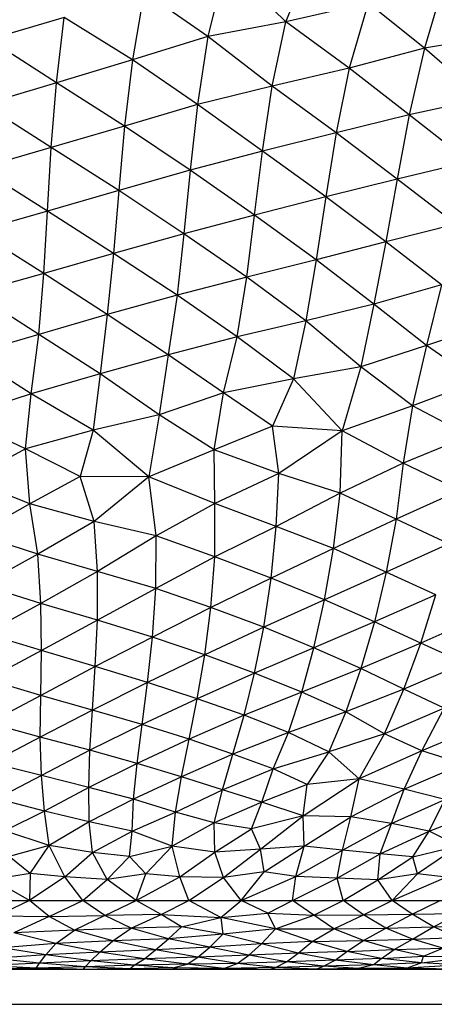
# Paper-space layout '_Izquierda' of a CAD drawing. Header units: millimetres. Extents: x -200 to 200, y -209 to 424.
# Tile 6 of 31: x -1 to 23, y -209 to -153. Entities that reach past the tile are written whole.
import ezdxf

# ---------------------------------------------------------------- set-up
doc = ezdxf.new("R2010")
doc.units = ezdxf.units.MM

psp = doc.layouts.new('_Izquierda')

# ---------------------------------------------------------------- linework, layer by layer
at = {"color": 7, "linetype": 'Continuous', "lineweight": 25}
for p, q in [((11.213, -149.72), (10.179, -153.901)), ((14.625, -153.055), (11.213, -149.72)), ((14.625, -153.055), (15.931, -149.874)), ((23.772, -150.398), (22.535, -154.569)), ((6.539, -151.367), (5.87, -155.234)), ((10.179, -153.901), (6.539, -151.367)), ((19.325, -151.989), (14.625, -153.055)), ((19.325, -151.989), (18.238, -155.701)), ((22.535, -154.569), (19.325, -151.989)), ((1.973, -152.803), (-2.301, -154.07)), ((1.535, -156.533), (1.973, -152.803)), ((5.87, -155.234), (1.973, -152.803)), ((14.625, -153.055), (10.179, -153.901)), ((13.853, -156.733), (14.625, -153.055)), ((18.238, -155.701), (14.625, -153.055)), ((10.179, -153.901), (5.87, -155.234)), ((10.179, -153.901), (9.579, -157.789)), ((13.853, -156.733), (10.179, -153.901)), ((26.776, -153.848), (22.535, -154.569)), ((1.535, -156.533), (-2.301, -154.07)), ((22.535, -154.569), (18.238, -155.701)), ((22.535, -154.569), (21.661, -158.369)), ((25.87, -157.442), (22.535, -154.569)), ((5.87, -155.234), (1.535, -156.533)), ((5.87, -155.234), (5.414, -159.011)), ((9.579, -157.789), (5.87, -155.234)), ((18.238, -155.701), (13.853, -156.733)), ((18.238, -155.701), (17.493, -159.403)), ((21.661, -158.369), (18.238, -155.701)), ((1.535, -156.533), (-2.62, -157.779)), ((1.236, -160.231), (1.535, -156.533)), ((5.414, -159.011), (1.535, -156.533)), ((13.853, -156.733), (9.579, -157.789)), ((13.301, -160.444), (13.853, -156.733)), ((17.493, -159.403), (13.853, -156.733)), ((1.236, -160.231), (-2.62, -157.779)), ((9.579, -157.789), (5.414, -159.011)), ((9.579, -157.789), (9.166, -161.529)), ((13.301, -160.444), (9.579, -157.789)), ((25.87, -157.442), (21.661, -158.369)), ((21.661, -158.369), (17.493, -159.403)), ((21.661, -158.369), (20.974, -162.039)), ((25.087, -161.054), (21.661, -158.369)), ((5.414, -159.011), (1.236, -160.231)), ((5.414, -159.011), (5.084, -162.694)), ((9.166, -161.529), (5.414, -159.011)), ((17.493, -159.403), (13.301, -160.444)), ((17.493, -159.403), (16.903, -163.056)), ((20.974, -162.039), (17.493, -159.403)), ((1.236, -160.231), (-2.844, -161.427)), ((1.017, -163.862), (1.236, -160.231)), ((5.084, -162.694), (1.236, -160.231)), ((13.301, -160.444), (9.166, -161.529)), ((12.847, -164.091), (13.301, -160.444)), ((16.903, -163.056), (13.301, -160.444)), ((25.087, -161.054), (20.974, -162.039)), ((1.017, -163.862), (-2.844, -161.427)), ((9.166, -161.529), (5.084, -162.694)), ((9.166, -161.529), (8.812, -165.156)), ((12.847, -164.091), (9.166, -161.529)), ((20.974, -162.039), (16.903, -163.056)), ((20.974, -162.039), (20.326, -165.63)), ((24.334, -164.606), (20.974, -162.039)), ((5.084, -162.694), (1.017, -163.862)), ((5.084, -162.694), (4.782, -166.281)), ((8.812, -165.156), (5.084, -162.694)), ((16.903, -163.056), (12.847, -164.091)), ((16.903, -163.056), (16.353, -166.641)), ((20.326, -165.63), (16.903, -163.056)), ((1.017, -163.862), (-2.994, -165.019)), ((0.804, -167.422), (1.017, -163.862)), ((4.782, -166.281), (1.017, -163.862)), ((12.847, -164.091), (8.812, -165.156)), ((12.392, -167.637), (12.847, -164.091)), ((16.353, -166.641), (12.847, -164.091)), ((24.334, -164.606), (20.326, -165.63)), ((0.804, -167.422), (-2.994, -165.019)), ((8.812, -165.156), (4.782, -166.281)), ((8.812, -165.156), (8.418, -168.671)), ((12.392, -167.637), (8.812, -165.156)), ((20.326, -165.63), (16.353, -166.641)), ((20.326, -165.63), (19.652, -169.187)), ((23.508, -168.074), (20.326, -165.63)), ((4.782, -166.281), (0.804, -167.422)), ((4.782, -166.281), (4.429, -169.774)), ((8.418, -168.671), (4.782, -166.281)), ((16.353, -166.641), (12.392, -167.637)), ((16.353, -166.641), (15.767, -170.133)), ((19.652, -169.187), (16.353, -166.641)), ((0.804, -167.422), (-3.15, -168.557)), ((0.522, -170.91), (0.804, -167.422)), ((4.429, -169.774), (0.804, -167.422)), ((12.392, -167.637), (8.418, -168.671)), ((11.84, -171.04), (12.392, -167.637)), ((15.767, -170.133), (12.392, -167.637)), ((23.508, -168.074), (19.652, -169.187)), ((23.508, -168.074), (22.665, -171.542)), ((0.522, -170.91), (-3.15, -168.557)), ((8.418, -168.671), (4.429, -169.774)), ((8.418, -168.671), (7.909, -172.081)), ((11.84, -171.04), (8.418, -168.671)), ((19.652, -169.187), (15.767, -170.133)), ((19.652, -169.187), (18.901, -172.756)), ((22.665, -171.542), (19.652, -169.187)), ((4.429, -169.774), (0.522, -170.91)), ((4.429, -169.774), (4.018, -173.169)), ((7.909, -172.081), (4.429, -169.774)), ((15.767, -170.133), (11.84, -171.04)), ((15.767, -170.133), (15.059, -173.438)), ((18.901, -172.756), (15.767, -170.133)), ((26.418, -170.286), (22.665, -171.542)), ((0.522, -170.91), (-3.412, -172.064)), ((0.097, -174.293), (0.522, -170.91)), ((4.018, -173.169), (0.522, -170.91)), ((11.84, -171.04), (7.909, -172.081)), ((11.07, -174.247), (11.84, -171.04)), ((15.059, -173.438), (11.84, -171.04)), ((22.665, -171.542), (18.901, -172.756)), ((22.665, -171.542), (21.855, -174.985)), ((25.579, -173.57), (22.665, -171.542)), ((0.097, -174.293), (-3.412, -172.064)), ((7.909, -172.081), (4.018, -173.169)), ((7.909, -172.081), (7.396, -175.498)), ((11.07, -174.247), (7.909, -172.081)), ((4.018, -173.169), (0.097, -174.293)), ((4.018, -173.169), (3.623, -176.371)), ((7.396, -175.498), (4.018, -173.169)), ((18.901, -172.756), (15.059, -173.438)), ((18.901, -172.756), (17.84, -176.423)), ((21.855, -174.985), (18.901, -172.756)), ((15.059, -173.438), (11.07, -174.247)), ((15.059, -173.438), (13.874, -176.139)), ((17.84, -176.423), (15.059, -173.438)), ((25.579, -173.57), (21.855, -174.985)), ((0.097, -174.293), (-3.994, -175.652)), ((-0.23, -177.447), (0.097, -174.293)), ((3.623, -176.371), (0.097, -174.293)), ((11.07, -174.247), (7.396, -175.498)), ((10.543, -177.507), (11.07, -174.247)), ((13.874, -176.139), (11.07, -174.247)), ((21.855, -174.985), (17.84, -176.423)), ((21.855, -174.985), (21.33, -178.262)), ((25.118, -176.706), (21.855, -174.985)), ((-0.23, -177.447), (-3.994, -175.652)), ((7.396, -175.498), (3.623, -176.371)), ((7.396, -175.498), (6.805, -179.039)), ((10.543, -177.507), (7.396, -175.498)), ((3.623, -176.371), (-0.23, -177.447)), ((3.623, -176.371), (2.892, -179.022)), ((6.805, -179.039), (3.623, -176.371)), ((13.874, -176.139), (10.543, -177.507)), ((17.84, -176.423), (13.874, -176.139)), ((14.228, -178.856), (13.874, -176.139)), ((17.84, -176.423), (14.228, -178.856)), ((17.735, -179.979), (17.84, -176.423)), ((21.33, -178.262), (17.84, -176.423)), ((25.118, -176.706), (21.33, -178.262)), ((-0.23, -177.447), (-3.48, -179.184)), ((2.892, -179.022), (-0.23, -177.447)), ((0.016, -180.588), (-0.23, -177.447)), ((10.543, -177.507), (6.805, -179.039)), ((14.228, -178.856), (10.543, -177.507)), ((10.57, -180.572), (10.543, -177.507)), ((21.33, -178.262), (17.735, -179.979)), ((21.33, -178.262), (20.925, -181.464)), ((24.56, -179.823), (21.33, -178.262)), ((0.016, -180.588), (-3.48, -179.184)), ((2.892, -179.022), (0.016, -180.588)), ((6.805, -179.039), (2.892, -179.022)), ((3.68, -181.583), (2.892, -179.022)), ((6.805, -179.039), (3.68, -181.583)), ((10.57, -180.572), (6.805, -179.039)), ((7.216, -182.408), (6.805, -179.039)), ((14.228, -178.856), (10.57, -180.572)), ((14.074, -181.869), (14.228, -178.856)), ((17.735, -179.979), (14.228, -178.856)), ((24.56, -179.823), (20.925, -181.464)), ((17.735, -179.979), (14.074, -181.869)), ((17.352, -183.138), (17.735, -179.979)), ((20.925, -181.464), (17.735, -179.979)), ((0.016, -180.588), (-3.081, -182.324)), ((3.68, -181.583), (0.016, -180.588)), ((0.461, -183.462), (0.016, -180.588)), ((10.57, -180.572), (7.216, -182.408)), ((14.074, -181.869), (10.57, -180.572)), ((10.577, -183.619), (10.57, -180.572)), ((3.68, -181.583), (0.461, -183.462)), ((7.216, -182.408), (3.68, -181.583)), ((3.881, -184.44), (3.68, -181.583)), ((20.925, -181.464), (17.352, -183.138)), ((20.925, -181.464), (20.362, -184.482)), ((23.94, -182.865), (20.925, -181.464)), ((14.074, -181.869), (10.577, -183.619)), ((13.788, -184.83), (14.074, -181.869)), ((17.352, -183.138), (14.074, -181.869)), ((0.461, -183.462), (-3.081, -182.324)), ((7.216, -182.408), (3.881, -184.44)), ((7.202, -185.415), (7.216, -182.408)), ((10.577, -183.619), (7.216, -182.408)), ((17.352, -183.138), (13.788, -184.83)), ((16.842, -186.067), (17.352, -183.138)), ((20.362, -184.482), (17.352, -183.138)), ((23.94, -182.865), (20.362, -184.482)), ((0.461, -183.462), (-2.728, -185.221)), ((3.881, -184.44), (0.461, -183.462)), ((0.641, -186.268), (0.461, -183.462)), ((10.577, -183.619), (7.202, -185.415)), ((10.352, -186.506), (10.577, -183.619)), ((13.788, -184.83), (10.577, -183.619)), ((3.881, -184.44), (0.641, -186.268)), ((3.869, -187.233), (3.881, -184.44)), ((7.202, -185.415), (3.881, -184.44)), ((13.788, -184.83), (10.352, -186.506)), ((13.363, -187.633), (13.788, -184.83)), ((16.842, -186.067), (13.788, -184.83)), ((20.362, -184.482), (16.842, -186.067)), ((20.362, -184.482), (19.679, -187.321)), ((23.198, -185.774), (20.362, -184.482)), ((0.641, -186.268), (-2.728, -185.221)), ((7.202, -185.415), (3.869, -187.233)), ((7.006, -188.199), (7.202, -185.415)), ((10.352, -186.506), (7.202, -185.415)), ((16.842, -186.067), (13.363, -187.633)), ((16.232, -188.799), (16.842, -186.067)), ((19.679, -187.321), (16.842, -186.067)), ((23.198, -185.774), (19.679, -187.321)), ((22.337, -188.541), (23.198, -185.774)), ((0.641, -186.268), (-2.516, -187.984)), ((3.869, -187.233), (0.641, -186.268)), ((0.673, -188.966), (0.641, -186.268)), ((10.352, -186.506), (7.006, -188.199)), ((9.993, -189.205), (10.352, -186.506)), ((13.363, -187.633), (10.352, -186.506)), ((3.869, -187.233), (0.673, -188.966)), ((3.744, -189.88), (3.869, -187.233)), ((7.006, -188.199), (3.869, -187.233)), ((25.875, -186.968), (22.337, -188.541)), ((13.363, -187.633), (9.993, -189.205)), ((12.842, -190.245), (13.363, -187.633)), ((16.232, -188.799), (13.363, -187.633)), ((19.679, -187.321), (16.232, -188.799)), ((19.679, -187.321), (18.902, -189.983)), ((22.337, -188.541), (19.679, -187.321)), ((0.673, -188.966), (-2.516, -187.984)), ((7.006, -188.199), (3.744, -189.88)), ((6.727, -190.789), (7.006, -188.199)), ((9.993, -189.205), (7.006, -188.199)), ((16.232, -188.799), (12.842, -190.245)), ((15.545, -191.331), (16.232, -188.799)), ((18.902, -189.983), (16.232, -188.799)), ((22.337, -188.541), (18.902, -189.983)), ((21.365, -191.176), (22.337, -188.541)), ((24.832, -189.67), (22.337, -188.541)), ((0.673, -188.966), (-2.406, -190.617)), ((0.635, -191.52), (0.673, -188.966)), ((3.744, -189.88), (0.673, -188.966)), ((9.993, -189.205), (6.727, -190.789)), ((9.564, -191.711), (9.993, -189.205)), ((12.842, -190.245), (9.993, -189.205)), ((3.744, -189.88), (0.635, -191.52)), ((3.582, -192.358), (3.744, -189.88)), ((6.727, -190.789), (3.744, -189.88)), ((18.902, -189.983), (15.545, -191.331)), ((18.902, -189.983), (18.043, -192.466)), ((21.365, -191.176), (18.902, -189.983)), ((24.832, -189.67), (21.365, -191.176)), ((12.842, -190.245), (9.564, -191.711)), ((12.253, -192.658), (12.842, -190.245)), ((15.545, -191.331), (12.842, -190.245)), ((0.635, -191.52), (-2.406, -190.617)), ((6.727, -190.789), (3.582, -192.358)), ((6.421, -193.192), (6.727, -190.789)), ((9.564, -191.711), (6.727, -190.789)), ((0.635, -191.52), (-2.344, -193.099)), ((0.611, -193.899), (0.635, -191.52)), ((3.582, -192.358), (0.635, -191.52)), ((9.564, -191.711), (6.421, -193.192)), ((9.101, -194.03), (9.564, -191.711)), ((12.253, -192.658), (9.564, -191.711)), ((15.545, -191.331), (12.253, -192.658)), ((14.783, -193.647), (15.545, -191.331)), ((18.043, -192.466), (15.545, -191.331)), ((21.365, -191.176), (18.043, -192.466)), ((20.25, -193.716), (21.365, -191.176)), ((23.669, -192.248), (21.365, -191.176)), ((23.669, -192.248), (20.25, -193.716)), ((22.395, -194.696), (23.669, -192.248)), ((3.582, -192.358), (0.611, -193.899)), ((3.444, -194.654), (3.582, -192.358)), ((6.421, -193.192), (3.582, -192.358)), ((12.253, -192.658), (9.101, -194.03)), ((11.609, -194.873), (12.253, -192.658)), ((14.783, -193.647), (12.253, -192.658)), ((18.043, -192.466), (14.783, -193.647)), ((18.043, -192.466), (17.086, -194.738)), ((20.25, -193.716), (18.043, -192.466)), ((0.611, -193.899), (-2.344, -193.099)), ((6.421, -193.192), (3.444, -194.654)), ((6.136, -195.416), (6.421, -193.192)), ((9.101, -194.03), (6.421, -193.192)), ((25.934, -193.171), (22.395, -194.696)), ((0.611, -193.899), (-2.193, -195.372)), ((3.444, -194.654), (0.611, -193.899)), ((0.673, -196.091), (0.611, -193.899)), ((14.783, -193.647), (11.609, -194.873)), ((13.907, -195.725), (14.783, -193.647)), ((17.086, -194.738), (14.783, -193.647)), ((20.25, -193.716), (17.086, -194.738)), ((18.816, -196.28), (20.25, -193.716)), ((22.395, -194.696), (20.25, -193.716)), ((9.101, -194.03), (6.136, -195.416)), ((8.665, -196.182), (9.101, -194.03)), ((11.609, -194.873), (9.101, -194.03)), ((3.444, -194.654), (0.673, -196.091)), ((3.375, -196.778), (3.444, -194.654)), ((6.136, -195.416), (3.444, -194.654)), ((11.609, -194.873), (8.665, -196.182)), ((11.02, -196.921), (11.609, -194.873)), ((13.907, -195.725), (11.609, -194.873)), ((13.907, -195.725), (17.086, -194.738)), ((17.086, -194.738), (15.848, -196.609)), ((18.816, -196.28), (17.086, -194.738)), ((22.395, -194.696), (18.816, -196.28)), ((21.39, -196.881), (22.395, -194.696)), ((24.731, -195.431), (22.395, -194.696)), ((0.673, -196.091), (-2.193, -195.372)), ((6.136, -195.416), (3.375, -196.778)), ((5.923, -197.455), (6.136, -195.416)), ((8.665, -196.182), (6.136, -195.416)), ((21.39, -196.881), (24.731, -195.431)), ((0.673, -196.091), (-1.868, -197.427)), ((3.375, -196.778), (0.673, -196.091)), ((0.856, -198.129), (0.673, -196.091)), ((8.665, -196.182), (5.923, -197.455)), ((8.325, -198.188), (8.665, -196.182)), ((11.02, -196.921), (8.665, -196.182)), ((11.02, -196.921), (13.907, -195.725)), ((13.252, -197.619), (13.907, -195.725)), ((15.848, -196.609), (13.907, -195.725)), ((3.375, -196.778), (0.856, -198.129)), ((5.923, -197.455), (3.375, -196.778)), ((3.391, -198.74), (3.375, -196.778)), ((15.848, -196.609), (13.252, -197.619)), ((15.61, -198.393), (18.816, -196.28)), ((15.61, -198.393), (15.848, -196.609)), ((18.816, -196.28), (15.848, -196.609)), ((18.331, -198.462), (18.816, -196.28)), ((21.39, -196.881), (18.816, -196.28)), ((8.325, -198.188), (11.02, -196.921)), ((10.532, -198.795), (11.02, -196.921)), ((13.252, -197.619), (11.02, -196.921)), ((18.331, -198.462), (21.39, -196.881)), ((20.663, -198.845), (21.39, -196.881)), ((23.696, -197.472), (21.39, -196.881)), ((0.856, -198.129), (-1.868, -197.427)), ((5.923, -197.455), (3.391, -198.74)), ((5.855, -199.268), (5.923, -197.455)), ((8.325, -198.188), (5.923, -197.455)), ((13.252, -197.619), (10.532, -198.795)), ((12.664, -199.148), (13.252, -197.619)), ((15.61, -198.393), (13.252, -197.619)), ((20.663, -198.845), (23.696, -197.472)), ((22.809, -199.28), (23.696, -197.472)), ((0.856, -198.129), (-1.411, -199.248)), ((3.391, -198.74), (0.856, -198.129)), ((1.119, -200.103), (0.856, -198.129)), ((5.855, -199.268), (8.325, -198.188)), ((8.142, -200.141), (8.325, -198.188)), ((10.532, -198.795), (8.325, -198.188)), ((15.61, -198.393), (12.664, -199.148)), ((13.177, -200.311), (15.61, -198.393)), ((18.331, -198.462), (15.61, -198.393)), ((15.678, -200.14), (15.61, -198.393)), ((15.678, -200.14), (18.331, -198.462)), ((17.854, -200.354), (18.331, -198.462)), ((20.663, -198.845), (18.331, -198.462)), ((22.809, -199.28), (25.731, -198.149)), ((3.391, -198.74), (1.119, -200.103)), ((5.855, -199.268), (3.391, -198.74)), ((3.591, -200.492), (3.391, -198.74)), ((10.532, -198.795), (8.142, -200.141)), ((12.664, -199.148), (10.532, -198.795)), ((10.565, -200.477), (10.532, -198.795)), ((17.854, -200.354), (20.663, -198.845)), ((20.002, -200.572), (20.663, -198.845)), ((22.809, -199.28), (20.663, -198.845)), ((1.119, -200.103), (-1.411, -199.248)), ((3.591, -200.492), (5.855, -199.268)), ((5.702, -200.722), (5.855, -199.268)), ((8.142, -200.141), (5.855, -199.268)), ((10.565, -200.477), (12.664, -199.148)), ((13.177, -200.311), (12.664, -199.148)), ((20.002, -200.572), (22.809, -199.28)), ((21.881, -200.737), (22.809, -199.28)), ((24.496, -200.112), (22.809, -199.28)), ((1.119, -200.103), (-1.168, -200.714)), ((0.027, -201.693), (1.119, -200.103)), ((3.591, -200.492), (1.119, -200.103)), ((2.007, -201.892), (1.119, -200.103)), ((5.702, -200.722), (8.142, -200.141)), ((8.142, -200.141), (6.625, -201.703)), ((10.565, -200.477), (8.142, -200.141)), ((8.577, -201.887), (8.142, -200.141)), ((15.678, -200.14), (13.177, -200.311)), ((13.386, -201.603), (15.678, -200.14)), ((15.197, -201.87), (15.678, -200.14)), ((17.854, -200.354), (15.678, -200.14)), ((21.881, -200.737), (24.496, -200.112)), ((24.496, -200.112), (22.149, -201.703)), ((0.027, -201.693), (-1.168, -200.714)), ((2.007, -201.892), (3.591, -200.492)), ((5.702, -200.722), (3.591, -200.492)), ((4.419, -202.027), (3.591, -200.492)), ((4.419, -202.027), (5.702, -200.722)), ((6.625, -201.703), (5.702, -200.722)), ((8.577, -201.887), (10.565, -200.477)), ((13.177, -200.311), (10.565, -200.477)), ((11.066, -201.916), (10.565, -200.477)), ((11.066, -201.916), (13.177, -200.311)), ((13.386, -201.603), (13.177, -200.311)), ((15.197, -201.87), (17.854, -200.354)), ((17.554, -201.96), (17.854, -200.354)), ((17.554, -201.96), (20.002, -200.572)), ((20.002, -200.572), (17.854, -200.354)), ((19.88, -202.049), (20.002, -200.572)), ((21.881, -200.737), (20.002, -200.572)), ((19.88, -202.049), (21.881, -200.737)), ((22.149, -201.703), (21.881, -200.737)), ((0.027, -201.693), (-2.108, -202.04)), ((0.027, -201.693), (-0.004, -203.227)), ((2.007, -201.892), (0.027, -201.693)), ((6.625, -201.703), (4.419, -202.027)), ((6.081, -203.227), (6.625, -201.703)), ((8.577, -201.887), (6.625, -201.703)), ((13.386, -201.603), (11.066, -201.916)), ((12.075, -203.227), (13.386, -201.603)), ((15.197, -201.87), (13.386, -201.603)), ((22.149, -201.703), (19.88, -202.049)), ((20.703, -203.227), (22.149, -201.703)), ((23.775, -201.894), (22.149, -201.703)), ((-0.004, -203.227), (-2.108, -202.04)), ((2.007, -201.892), (-0.004, -203.227)), ((4.419, -202.027), (2.007, -201.892)), ((3.044, -203.227), (2.007, -201.892)), ((3.044, -203.227), (4.419, -202.027)), ((6.081, -203.227), (4.419, -202.027)), ((6.081, -203.227), (8.577, -201.887)), ((11.066, -201.916), (8.577, -201.887)), ((9.095, -203.227), (8.577, -201.887)), ((9.095, -203.227), (11.066, -201.916)), ((12.075, -203.227), (11.066, -201.916)), ((12.075, -203.227), (15.197, -201.87)), ((15.011, -203.227), (15.197, -201.87)), ((15.011, -203.227), (17.554, -201.96)), ((17.554, -201.96), (15.197, -201.87)), ((19.88, -202.049), (17.554, -201.96)), ((17.89, -203.227), (17.554, -201.96)), ((17.89, -203.227), (19.88, -202.049)), ((20.703, -203.227), (19.88, -202.049)), ((20.703, -203.227), (23.775, -201.894)), ((-49.997, -203.227), (49.989, -203.227)), ((-0.004, -203.227), (-1.864, -204.119)), ((1.11, -204.157), (-0.004, -203.227)), ((1.11, -204.157), (3.044, -203.227)), ((4.299, -204.083), (3.044, -203.227)), ((4.299, -204.083), (6.081, -203.227)), ((7.514, -204.034), (6.081, -203.227)), ((7.514, -204.034), (9.095, -203.227)), ((10.92, -204.196), (9.095, -203.227)), ((10.92, -204.196), (12.075, -203.227)), ((13.604, -203.967), (12.075, -203.227)), ((13.604, -203.967), (15.011, -203.227)), ((16.221, -204.078), (15.011, -203.227)), ((16.221, -204.078), (17.89, -203.227)), ((19.065, -204.057), (17.89, -203.227)), ((19.065, -204.057), (20.703, -203.227)), ((21.845, -204.021), (20.703, -203.227)), ((21.845, -204.021), (23.439, -203.227)), ((1.11, -204.157), (4.299, -204.083)), ((4.299, -204.083), (2.565, -204.926)), ((7.514, -204.034), (4.299, -204.083)), ((5.789, -204.815), (4.299, -204.083)), ((5.789, -204.815), (7.514, -204.034)), ((8.674, -204.734), (7.514, -204.034)), ((7.514, -204.034), (10.92, -204.196)), ((10.92, -204.196), (13.604, -203.967)), ((14.03, -204.857), (13.604, -203.967)), ((13.604, -203.967), (16.221, -204.078)), ((14.03, -204.857), (16.221, -204.078)), ((16.221, -204.078), (19.065, -204.057)), ((17.375, -204.857), (16.221, -204.078)), ((17.375, -204.857), (19.065, -204.057)), ((19.065, -204.057), (21.845, -204.021)), ((20.332, -204.806), (19.065, -204.057)), ((20.332, -204.806), (21.845, -204.021)), ((21.845, -204.021), (24.519, -203.977)), ((23.059, -204.736), (21.845, -204.021)), ((23.059, -204.736), (24.519, -203.977)), ((-1.864, -204.119), (1.11, -204.157)), ((1.11, -204.157), (-0.902, -205.073)), ((2.565, -204.926), (1.11, -204.157)), ((8.674, -204.734), (10.92, -204.196)), ((10.92, -204.196), (11.038, -205.158)), ((14.03, -204.857), (10.92, -204.196)), ((23.059, -204.736), (25.606, -204.651)), ((2.565, -204.926), (-0.902, -205.073)), ((1.496, -205.692), (-0.902, -205.073)), ((1.496, -205.692), (2.565, -204.926)), ((5.789, -204.815), (2.565, -204.926)), ((4.748, -205.546), (2.565, -204.926)), ((4.748, -205.546), (5.789, -204.815)), ((8.674, -204.734), (5.789, -204.815)), ((7.932, -205.416), (5.789, -204.815)), ((7.932, -205.416), (8.674, -204.734)), ((11.038, -205.158), (7.932, -205.416)), ((11.038, -205.158), (8.674, -204.734)), ((10.291, -205.897), (11.038, -205.158)), ((14.03, -204.857), (11.038, -205.158)), ((13.232, -205.715), (11.038, -205.158)), ((13.232, -205.715), (14.03, -204.857)), ((16.124, -205.583), (14.03, -204.857)), ((14.03, -204.857), (17.375, -204.857)), ((16.124, -205.583), (17.375, -204.857)), ((17.375, -204.857), (20.332, -204.806)), ((19.053, -205.515), (17.375, -204.857)), ((19.053, -205.515), (20.332, -204.806)), ((20.332, -204.806), (23.059, -204.736)), ((21.852, -205.442), (20.332, -204.806)), ((21.852, -205.442), (23.059, -204.736)), ((24.431, -205.349), (23.059, -204.736)), ((1.496, -205.692), (-1.566, -205.931)), ((0.934, -206.345), (1.496, -205.692)), ((4.748, -205.546), (1.496, -205.692)), ((4.017, -206.178), (1.496, -205.692)), ((4.017, -206.178), (4.748, -205.546)), ((7.932, -205.416), (4.748, -205.546)), ((7.177, -206.049), (4.748, -205.546)), ((7.177, -206.049), (7.932, -205.416)), ((10.291, -205.897), (7.932, -205.416)), ((13.232, -205.715), (10.291, -205.897)), ((12.506, -206.362), (13.232, -205.715)), ((16.124, -205.583), (13.232, -205.715)), ((15.339, -206.244), (13.232, -205.715)), ((15.339, -206.244), (16.124, -205.583)), ((16.124, -205.583), (19.053, -205.515)), ((18.109, -206.139), (16.124, -205.583)), ((18.109, -206.139), (19.053, -205.515)), ((19.053, -205.515), (21.852, -205.442)), ((20.818, -206.036), (19.053, -205.515)), ((20.818, -206.036), (21.852, -205.442)), ((21.852, -205.442), (24.431, -205.349)), ((23.59, -205.965), (21.852, -205.442)), ((0.934, -206.345), (-2.05, -206.545)), ((0.934, -206.345), (-1.566, -205.931)), ((0.566, -206.816), (0.934, -206.345)), ((4.017, -206.178), (0.934, -206.345)), ((3.499, -206.677), (0.934, -206.345)), ((3.499, -206.677), (4.017, -206.178)), ((7.177, -206.049), (4.017, -206.178)), ((6.552, -206.562), (4.017, -206.178)), ((6.552, -206.562), (7.177, -206.049)), ((10.291, -205.897), (7.177, -206.049)), ((9.601, -206.465), (7.177, -206.049)), ((9.601, -206.465), (10.291, -205.897)), ((12.506, -206.362), (10.291, -205.897)), ((15.339, -206.244), (12.506, -206.362)), ((14.66, -206.735), (15.339, -206.244)), ((18.109, -206.139), (15.339, -206.244)), ((17.442, -206.644), (15.339, -206.244)), ((17.442, -206.644), (18.109, -206.139)), ((18.109, -206.139), (20.818, -206.036)), ((20.096, -206.546), (18.109, -206.139)), ((20.096, -206.546), (20.818, -206.036)), ((20.818, -206.036), (23.59, -205.965)), ((22.483, -206.408), (20.818, -206.036)), ((22.483, -206.408), (23.59, -205.965)), ((0.566, -206.816), (-2.372, -206.953)), ((0.566, -206.816), (-2.05, -206.545)), ((0.373, -207.098), (0.566, -206.816)), ((3.499, -206.677), (0.566, -206.816)), ((3.179, -207.014), (0.566, -206.816)), ((3.179, -207.014), (3.499, -206.677)), ((6.552, -206.562), (3.499, -206.677)), ((5.966, -206.92), (3.499, -206.677)), ((5.966, -206.92), (6.552, -206.562)), ((8.993, -206.865), (5.966, -206.92)), ((9.601, -206.465), (6.552, -206.562)), ((8.993, -206.865), (6.552, -206.562)), ((8.153, -207.079), (8.993, -206.865)), ((8.993, -206.865), (9.601, -206.465)), ((11.856, -206.827), (8.993, -206.865)), ((11.09, -207.112), (8.993, -206.865)), ((12.506, -206.362), (9.601, -206.465)), ((11.856, -206.827), (9.601, -206.465)), ((11.09, -207.112), (11.856, -206.827)), ((11.856, -206.827), (12.506, -206.362)), ((14.66, -206.735), (11.856, -206.827)), ((14.036, -207.052), (11.856, -206.827)), ((14.66, -206.735), (12.506, -206.362)), ((14.036, -207.052), (14.66, -206.735)), ((17.442, -206.644), (14.66, -206.735)), ((16.785, -206.978), (14.66, -206.735)), ((16.785, -206.978), (17.442, -206.644)), ((20.096, -206.546), (17.442, -206.644)), ((19.643, -206.913), (17.442, -206.644)), ((20.096, -206.546), (19.643, -206.913)), ((22.364, -206.803), (19.643, -206.913)), ((20.096, -206.546), (22.483, -206.408)), ((22.364, -206.803), (20.096, -206.546)), ((22.364, -206.803), (21.55, -207.107)), ((22.364, -206.803), (22.483, -206.408)), ((22.364, -206.803), (25.113, -206.452)), ((24.586, -206.922), (22.364, -206.803)), ((22.483, -206.408), (25.113, -206.452)), ((-93.919, -207.163), (96.081, -207.163)), ((0.373, -207.098), (-2.525, -207.16)), ((0.373, -207.098), (-2.372, -206.953)), ((0.337, -207.163), (0.373, -207.098)), ((3.179, -207.014), (0.373, -207.098)), ((2.674, -207.163), (0.373, -207.098)), ((3.083, -207.163), (3.179, -207.014)), ((5.966, -206.92), (3.179, -207.014)), ((5.725, -207.136), (3.179, -207.014)), ((5.725, -207.136), (3.863, -207.163)), ((5.725, -207.136), (5.966, -206.92)), ((8.153, -207.079), (5.725, -207.136)), ((7.329, -207.163), (5.725, -207.136)), ((5.754, -207.163), (5.725, -207.136)), ((8.153, -207.079), (5.966, -206.92)), ((11.09, -207.112), (8.153, -207.079)), ((8.407, -207.163), (8.153, -207.079)), ((11.09, -207.112), (9.18, -207.163)), ((11.058, -207.163), (11.09, -207.112)), ((14.036, -207.052), (11.09, -207.112)), ((12.943, -207.163), (11.09, -207.112)), ((13.727, -207.163), (14.036, -207.052)), ((16.785, -206.978), (14.036, -207.052)), ((16.35, -207.16), (14.036, -207.052)), ((16.35, -207.16), (16.003, -207.163)), ((16.306, -207.163), (16.35, -207.16)), ((16.35, -207.16), (16.785, -206.978)), ((18.754, -207.11), (16.35, -207.16)), ((16.63, -207.163), (16.35, -207.16)), ((19.643, -206.913), (16.785, -206.978)), ((18.754, -207.11), (16.785, -206.978)), ((19.643, -206.913), (18.754, -207.11)), ((21.55, -207.107), (18.754, -207.11)), ((18.833, -207.163), (18.754, -207.11)), ((21.55, -207.107), (19.643, -206.913)), ((21.55, -207.107), (19.672, -207.163)), ((21.314, -207.163), (21.55, -207.107)), ((24.586, -206.922), (21.55, -207.107)), ((24.019, -207.154), (21.55, -207.107)), ((-93.919, -209.163), (96.081, -209.163))]:
    psp.add_line(p, q, dxfattribs=at)

doc.saveas('drawing.dxf')
